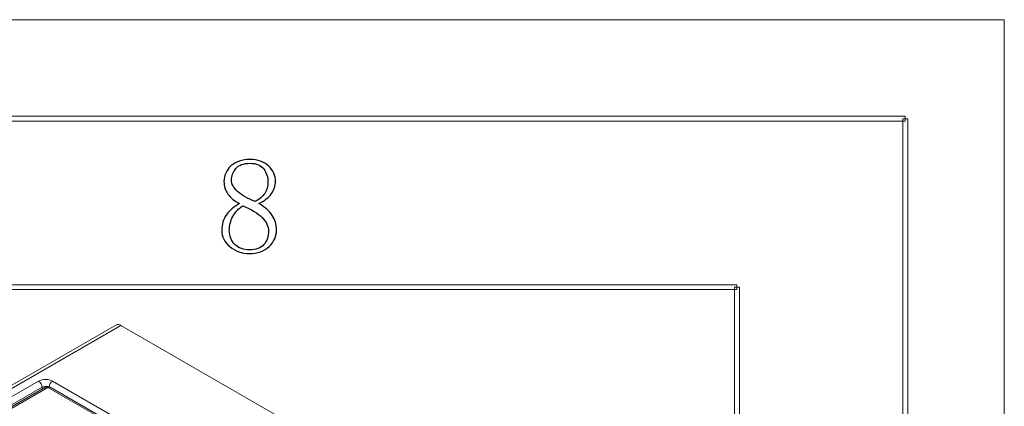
# Model space of a CAD drawing. Header units: millimetres. Extents: x -420 to 420, y -297 to 297.
# Tile 197 of 197: x 321 to 420, y 258 to 297. Entities that reach past the tile are written whole.
import ezdxf

# ---------------------------------------------------------------- set-up
doc = ezdxf.new("R2010")
doc.units = ezdxf.units.MM
doc.header["$MEASUREMENT"] = 0
doc.layers.add('layer 1', color=7, linetype='Continuous')

msp = doc.modelspace()

# ---------------------------------------------------------------- linework, layer by layer
at = {"layer": 'layer 1', "color": 7, "lineweight": 9}
for points in [[(-420.4338, 296.9891), (-420.4338, 296.9891), (420.1294, 296.9891), (420.1294, 296.9891)], [(-420.4338, 296.9891), (-420.4338, 296.9891), (420.1294, 296.9891), (420.1294, 296.9891)], [(-420.4338, 296.9891), (-420.4338, 296.9891), (420.1294, 296.9891), (420.1294, 296.9891)], [(-420.4338, 296.9891), (-420.4338, 296.9891), (420.1294, 296.9891), (420.1294, 296.9891)], [(-420.4338, 296.9891), (-420.4338, 296.9891), (420.1294, 296.9891), (420.1294, 296.9891)], [(-420.4338, 296.9891), (-420.4338, 296.9891), (420.1294, 296.9891), (420.1294, 296.9891)], [(-420.4338, 296.9891), (-420.4338, 296.9891), (420.1294, 296.9891), (420.1294, 296.9891)], [(-420.4338, 296.9891), (-420.4338, 296.9891), (420.1294, 296.9891), (420.1294, 296.9891)], [(-420.4338, 296.9891), (-420.4338, 296.9891), (420.1294, 296.9891), (420.1294, 296.9891)], [(-420.4338, 296.9891), (-420.4338, 296.9891), (420.1294, 296.9891), (420.1294, 296.9891)], [(-420.4338, 296.9891), (-420.4338, 296.9891), (420.1294, 296.9891), (420.1294, 296.9891)], [(-420.4338, 296.9891), (-420.4338, 296.9891), (420.1294, 296.9891), (420.1294, 296.9891)], [(-420.4338, 296.9891), (-420.4338, 296.9891), (420.1294, 296.9891), (420.1294, 296.9891)], [(-420.4338, 296.9891), (-420.4338, 296.9891), (420.1294, 296.9891), (420.1294, 296.9891)], [(-420.4338, 296.9891), (-420.4338, 296.9891), (420.1294, 296.9891), (420.1294, 296.9891)], [(-420.4338, 296.9891), (-420.4338, 296.9891), (420.1294, 296.9891), (420.1294, 296.9891)], [(-420.4338, 296.9891), (-420.4338, 296.9891), (420.1294, 296.9891), (420.1294, 296.9891)], [(-420.4338, 296.9891), (-420.4338, 296.9891), (420.1294, 296.9891), (420.1294, 296.9891)], [(-420.4338, 296.9891), (-420.4338, 296.9891), (420.1294, 296.9891), (420.1294, 296.9891)], [(-420.4338, 296.9891), (-420.4338, 296.9891), (420.1294, 296.9891), (420.1294, 296.9891)], [(-420.4338, 296.9891), (-420.4338, 296.9891), (420.1294, 296.9891), (420.1294, 296.9891)], [(420.1294, -297.3481), (420.1294, -297.3481), (420.1294, 296.9891), (420.1294, 296.9891)], [(420.1294, -297.3481), (420.1294, -297.3481), (420.1294, 296.9891), (420.1294, 296.9891)], [(420.1294, -297.3481), (420.1294, -297.3481), (420.1294, 296.9891), (420.1294, 296.9891)], [(420.1294, -297.3481), (420.1294, -297.3481), (420.1294, 296.9891), (420.1294, 296.9891)], [(420.1294, -297.3481), (420.1294, -297.3481), (420.1294, 296.9891), (420.1294, 296.9891)], [(420.1294, -297.3481), (420.1294, -297.3481), (420.1294, 296.9891), (420.1294, 296.9891)], [(420.1294, -297.3481), (420.1294, -297.3481), (420.1294, 296.9891), (420.1294, 296.9891)], [(420.1294, -297.3481), (420.1294, -297.3481), (420.1294, 296.9891), (420.1294, 296.9891)], [(420.1294, -297.3481), (420.1294, -297.3481), (420.1294, 296.9891), (420.1294, 296.9891)], [(420.1294, -297.3481), (420.1294, -297.3481), (420.1294, 296.9891), (420.1294, 296.9891)], [(420.1294, -297.3481), (420.1294, -297.3481), (420.1294, 296.9891), (420.1294, 296.9891)], [(420.1294, -297.3481), (420.1294, -297.3481), (420.1294, 296.9891), (420.1294, 296.9891)], [(420.1294, -297.3481), (420.1294, -297.3481), (420.1294, 296.9891), (420.1294, 296.9891)], [(420.1294, -297.3481), (420.1294, -297.3481), (420.1294, 296.9891), (420.1294, 296.9891)], [(420.1294, -297.3481), (420.1294, -297.3481), (420.1294, 296.9891), (420.1294, 296.9891)], [(420.1294, -297.3481), (420.1294, -297.3481), (420.1294, 296.9891), (420.1294, 296.9891)], [(420.1294, -297.3481), (420.1294, -297.3481), (420.1294, 296.9891), (420.1294, 296.9891)], [(420.1294, -297.3481), (420.1294, -297.3481), (420.1294, 296.9891), (420.1294, 296.9891)], [(420.1294, -297.3481), (420.1294, -297.3481), (420.1294, 296.9891), (420.1294, 296.9891)], [(420.1294, -297.3481), (420.1294, -297.3481), (420.1294, 296.9891), (420.1294, 296.9891)], [(420.1294, -297.3481), (420.1294, -297.3481), (420.1294, 296.9891), (420.1294, 296.9891)], [(330.4554, 266.1477), (330.4554, 266.1477), (263.0513, 227.2362), (263.0513, 227.2362)], [(330.9575, 266.0981), (330.9575, 266.0981), (263.5536, 227.1865), (263.5536, 227.1865)], [(330.9575, 266.0981), (330.811, 266.2029), (330.6196, 266.222), (330.4554, 266.1477)], [(382.8166, 236.1603), (382.8166, 236.1603), (330.9575, 266.0981), (330.9575, 266.0981)], [(269.7923, 229.9679), (269.7923, 229.9679), (322.646, 260.4796), (322.646, 260.4796)], [(324.0668, 260.4796), (323.6213, 260.7103), (323.0915, 260.7103), (322.646, 260.4796)], [(323.0011, 259.8644), (322.9898, 260.1149), (322.8572, 260.3444), (322.646, 260.4796)], [(324.0668, 260.4796), (323.8687, 260.3518), (323.7389, 260.1417), (323.7133, 259.9074)], [(324.0668, 260.4796), (324.0668, 260.4796), (332.0941, 255.8453), (332.0941, 255.8453)], [(323.0011, 259.8644), (323.0011, 259.8644), (270.1476, 229.3526), (270.1476, 229.3526)], [(323.3326, 259.8571), (323.3326, 259.8571), (270.7631, 229.5093), (270.7631, 229.5093)], [(323.5838, 259.8322), (323.5838, 259.8322), (271.0142, 229.4844), (271.0142, 229.4844)], [(323.5621, 259.9239), (323.374, 259.9735), (323.1745, 259.9524), (323.0011, 259.8644)], [(323.0011, 259.6656), (323.0011, 259.6656), (323.0011, 259.8644), (323.0011, 259.8644)], [(323.8347, 259.8571), (323.6794, 259.9467), (323.488, 259.9467), (323.3326, 259.8571)], [(323.5838, 259.8322), (323.5104, 259.8846), (323.4148, 259.8941), (323.3326, 259.8571)], [(323.8347, 259.8571), (323.7527, 259.8941), (323.6569, 259.8846), (323.5838, 259.8322)], [(332.4636, 254.7059), (332.4636, 254.7059), (323.5838, 259.8322), (323.5838, 259.8322)], [(332.7149, 254.7308), (332.7149, 254.7308), (323.8347, 259.8571), (323.8347, 259.8571)]]:
    msp.add_open_spline(points, degree=3, dxfattribs=at)
at = {"layer": 'layer 1', "lineweight": 9}
msp.add_open_spline([(420.1294, 296.9891), (420.1294, 296.9891), (420.1294, 296.9891), (420.1294, 296.9891)], degree=3, dxfattribs=at)
msp.add_open_spline([(420.1294, 296.9891), (420.1294, 296.9891), (420.1294, 296.9891), (420.1294, 296.9891)], degree=3, dxfattribs=at)
at = {"layer": 'layer 1', "color": 7, "lineweight": 9}
for points in [[(-410.439, 286.7332), (-410.439, 286.7332), (-410.439, 287.2336), (-410.439, 287.2336), (-410.439, 287.2336), (-410.439, 287.2336), (410.1346, 287.2336), (410.1346, 287.2336), (410.1346, 287.2336), (410.1346, 287.2336), (410.1346, 286.7332), (410.1346, 286.7332), (410.1346, 286.7332), (410.1346, 286.7332), (-410.439, 286.7332), (-410.439, 286.7332)], [(410.3845, -287.3425), (410.3845, -287.3425), (409.8847, -287.3425), (409.8847, -287.3425), (409.8847, -287.3425), (409.8847, -287.3425), (409.8847, 286.9833), (409.8847, 286.9833), (409.8847, 286.9833), (409.8847, 286.9833), (410.3845, 286.9833), (410.3845, 286.9833), (410.3845, 286.9833), (410.3845, 286.9833), (410.3845, -287.3425), (410.3845, -287.3425)], [(-393.4478, 269.7236), (-393.4478, 269.7236), (-393.4478, 270.2239), (-393.4478, 270.2239), (-393.4478, 270.2239), (-393.4478, 270.2239), (393.1434, 270.2239), (393.1434, 270.2239), (393.1434, 270.2239), (393.1434, 270.2239), (393.1434, 269.7236), (393.1434, 269.7236), (393.1434, 269.7236), (393.1434, 269.7236), (-393.4478, 269.7236), (-393.4478, 269.7236)], [(393.3934, -270.3329), (393.3934, -270.3329), (392.8935, -270.3329), (392.8935, -270.3329), (392.8935, -270.3329), (392.8935, -270.3329), (392.8935, 269.9737), (392.8935, 269.9737), (392.8935, 269.9737), (392.8935, 269.9737), (393.3934, 269.9737), (393.3934, 269.9737), (393.3934, 269.9737), (393.3934, 269.9737), (393.3934, -270.3329), (393.3934, -270.3329)]]:
    msp.add_open_spline(points, degree=3, knots=[0, 0, 0, 0, 0.2, 0.2, 0.2, 0.2, 0.4, 0.4, 0.4, 0.4, 0.6, 0.6, 0.6, 0.6, 1, 1, 1, 1], dxfattribs=at)
at = {"layer": 'layer 1', "color": 7}
for points, knots in [([(346.6732, 275.8079), (346.6732, 275.12), (346.421, 274.541), (345.9144, 274.0709), (345.9144, 274.0709), (345.4077, 273.6006), (344.739, 273.3645), (343.9087, 273.3645), (343.9087, 273.3645), (343.1496, 273.3645), (342.4972, 273.6006), (341.956, 274.0709), (341.956, 274.0709), (341.4146, 274.541), (341.1416, 275.0829), (341.1416, 275.6991), (341.1416, 275.6991), (341.1416, 276.3151), (341.2965, 276.8385), (341.6042, 277.2739), (341.6042, 277.2739), (341.9097, 277.7071), (342.3539, 278.0869), (342.9322, 278.4134), (342.9322, 278.4134), (342.4255, 278.6658), (342.0369, 278.9832), (341.7662, 279.363), (341.7662, 279.363), (341.4955, 279.7428), (341.359, 280.1691), (341.359, 280.6392), (341.359, 280.6392), (341.359, 281.2529), (341.595, 281.7786), (342.0647, 282.2117), (342.0647, 282.2117), (342.5343, 282.6472), (343.1844, 282.8649), (344.0173, 282.8649), (344.0173, 282.8649), (344.7761, 282.8649), (345.3891, 282.6472), (345.8589, 282.2117), (345.8589, 282.2117), (346.3309, 281.7786), (346.5645, 281.2529), (346.5645, 280.6392), (346.5645, 280.6392), (346.5645, 280.2037), (346.4302, 279.796), (346.1572, 279.4162), (346.1572, 279.4162), (345.8865, 279.0364), (345.4633, 278.7029), (344.8848, 278.4134), (344.8848, 278.4134), (345.4979, 278.0521), (345.9513, 277.6537), (346.2406, 277.2183), (346.2406, 277.2183), (346.5297, 276.7853), (346.6732, 276.3151), (346.6732, 275.8079)], [0, 0, 0, 0, 0.0588235, 0.0588235, 0.0588235, 0.0588235, 0.1176471, 0.1176471, 0.1176471, 0.1176471, 0.1764706, 0.1764706, 0.1764706, 0.1764706, 0.2352941, 0.2352941, 0.2352941, 0.2352941, 0.2941176, 0.2941176, 0.2941176, 0.2941176, 0.3529412, 0.3529412, 0.3529412, 0.3529412, 0.4117647, 0.4117647, 0.4117647, 0.4117647, 0.4705882, 0.4705882, 0.4705882, 0.4705882, 0.5294118, 0.5294118, 0.5294118, 0.5294118, 0.5882353, 0.5882353, 0.5882353, 0.5882353, 0.6470588, 0.6470588, 0.6470588, 0.6470588, 0.7058824, 0.7058824, 0.7058824, 0.7058824, 0.7647059, 0.7647059, 0.7647059, 0.7647059, 0.8235294, 0.8235294, 0.8235294, 0.8235294, 0.8823529, 0.8823529, 0.8823529, 0.8823529, 1, 1, 1, 1]), ([(345.8056, 280.5835), (345.8056, 281.0908), (345.6622, 281.5332), (345.373, 281.9153), (345.373, 281.9153), (345.0839, 282.2951), (344.6304, 282.485), (344.0173, 282.485), (344.0173, 282.485), (343.3302, 282.485), (342.842, 282.3044), (342.5529, 281.9408), (342.5529, 281.9408), (342.2636, 281.5795), (342.1179, 281.1997), (342.1179, 280.8013), (342.1179, 280.8013), (342.1179, 280.403), (342.3262, 280.0138), (342.7426, 279.634), (342.7426, 279.634), (343.1565, 279.2542), (343.7444, 278.9207), (344.5054, 278.6311), (344.5054, 278.6311), (344.9381, 278.8465), (345.2643, 279.1198), (345.4794, 279.4441), (345.4794, 279.4441), (345.6969, 279.7706), (345.8056, 280.1505), (345.8056, 280.5835)], [0, 0, 0, 0, 0.1111111, 0.1111111, 0.1111111, 0.1111111, 0.2222222, 0.2222222, 0.2222222, 0.2222222, 0.3333333, 0.3333333, 0.3333333, 0.3333333, 0.4444444, 0.4444444, 0.4444444, 0.4444444, 0.5555556, 0.5555556, 0.5555556, 0.5555556, 0.6666667, 0.6666667, 0.6666667, 0.6666667, 0.7777778, 0.7777778, 0.7777778, 0.7777778, 1, 1, 1, 1]), ([(341.9028, 275.6991), (341.9028, 275.12), (342.0925, 274.6498), (342.4719, 274.2885), (342.4719, 274.2885), (342.8513, 273.925), (343.3302, 273.7443), (343.9087, 273.7443), (343.9087, 273.7443), (344.5957, 273.7443), (345.0907, 273.925), (345.3985, 274.2885), (345.3985, 274.2885), (345.7062, 274.6498), (345.8589, 275.1015), (345.8589, 275.6457), (345.8589, 275.6457), (345.8589, 276.116), (345.6437, 276.5675), (345.2088, 277.0007), (345.2088, 277.0007), (344.7761, 277.4361), (344.1238, 277.8344), (343.2562, 278.1957), (343.2562, 278.1957), (342.8236, 277.9062), (342.4879, 277.5449), (342.2543, 277.1095), (342.2543, 277.1095), (342.0184, 276.6763), (341.9028, 276.2062), (341.9028, 275.6991)], [0, 0, 0, 0, 0.1111111, 0.1111111, 0.1111111, 0.1111111, 0.2222222, 0.2222222, 0.2222222, 0.2222222, 0.3333333, 0.3333333, 0.3333333, 0.3333333, 0.4444444, 0.4444444, 0.4444444, 0.4444444, 0.5555556, 0.5555556, 0.5555556, 0.5555556, 0.6666667, 0.6666667, 0.6666667, 0.6666667, 0.7777778, 0.7777778, 0.7777778, 0.7777778, 1, 1, 1, 1])]:
    msp.add_open_spline(points, degree=3, knots=knots, dxfattribs=at)

doc.saveas('drawing.dxf')
